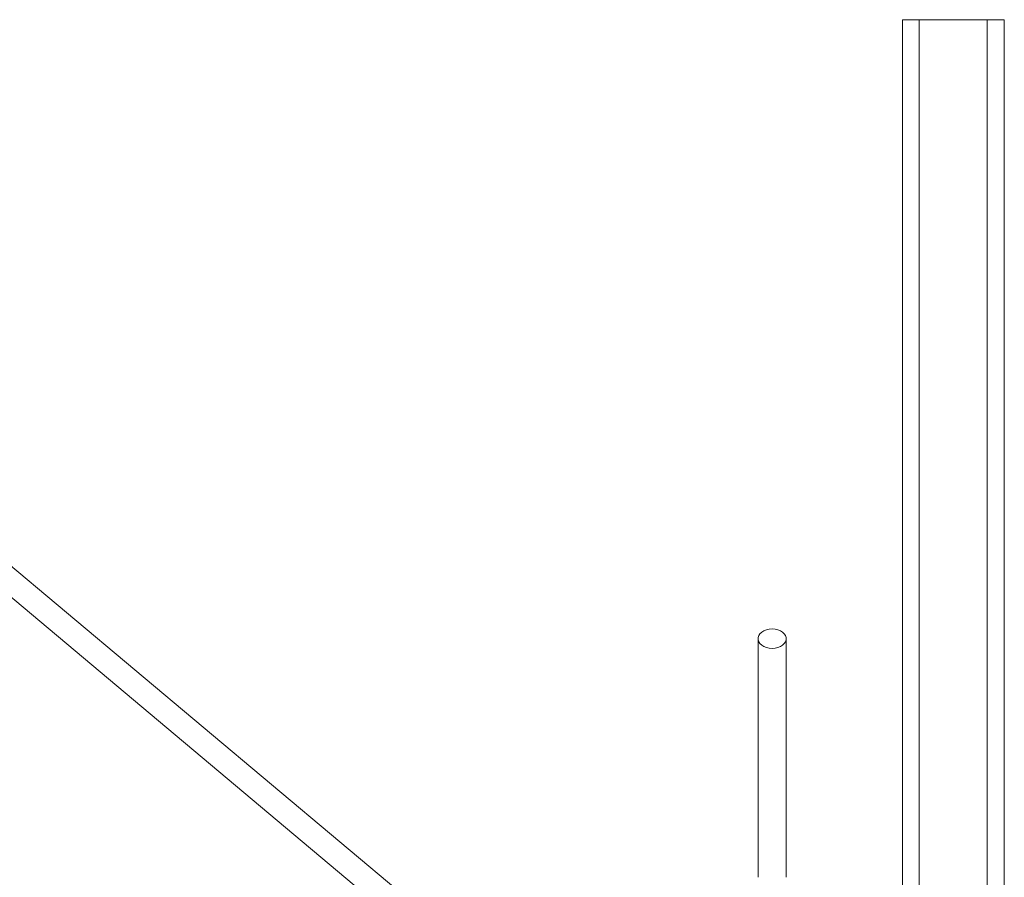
# Model space of a CAD drawing. Header units: millimetres. Extents: x 278 to 1769, y 540 to 2657.
# Tile 12 of 12: x 796 to 1377, y 2131 to 2638. Entities that reach past the tile are written whole.
import ezdxf

# ---------------------------------------------------------------- set-up
doc = ezdxf.new("R2010")
doc.units = ezdxf.units.MM

msp = doc.modelspace()

# ---------------------------------------------------------------- linework, layer by layer
at = {"color": 7, "linetype": 'Continuous', "lineweight": 15}
for p, q in [((1317.15, 2637.92), (1317.15, 2075.31)), ((1317.15, 2637.92), (1327.18, 2637.92)), ((1327.18, 2637.92), (1367.3, 2637.92)), ((1367.3, 2637.92), (1377.33, 2637.92)), ((1377.33, 2637.92), (1377.33, 2063.28)), ((1102.19, 2054.25), (694.87, 2396.03)), ((685.82, 2385.24), (1157.58, 1989.38))]:
    msp.add_line(p, q, dxfattribs=at)
at = {"color": 8, "linetype": 'Continuous', "lineweight": 15}
for p, q in [((1327.18, 2637.92), (1327.18, 2075.31)), ((1367.3, 2637.92), (1367.3, 2063.28))]:
    msp.add_line(p, q, dxfattribs=at)
at = {"color": 7, "linetype": 'Continuous', "lineweight": 15, "flags": 128}
msp.add_lwpolyline([(1240.27, 2266.65), (1238.55, 2266.78), (1236.91, 2267.15), (1235.41, 2267.75), (1234.12, 2268.56), (1233.11, 2269.53), (1232.4, 2270.63), (1232.04, 2271.81), (1232.04, 2273.02), (1232.4, 2274.19), (1233.11, 2275.29), (1234.12, 2276.27), (1235.41, 2277.07), (1236.91, 2277.68), (1238.55, 2278.05), (1240.27, 2278.17), (1241.99, 2278.05), (1243.64, 2277.68), (1245.14, 2277.07), (1246.42, 2276.27), (1247.44, 2275.29), (1248.14, 2274.19), (1248.5, 2273.02), (1248.5, 2271.81), (1248.14, 2270.63), (1247.44, 2269.53), (1246.42, 2268.56), (1245.14, 2267.75), (1243.64, 2267.15), (1241.99, 2266.78), (1240.27, 2266.65)], dxfattribs=at)
at = {"color": 7, "linetype": 'Continuous', "lineweight": 15}
for points, knots in [([(1232, 2272.41), (1232, 2269.66), (1232, 2264.39), (1232, 2256.74), (1232, 2249.62), (1232, 2243.05), (1232, 2237.38), (1232, 2232.59), (1232, 2228.64), (1232, 2225.09), (1232, 2221.77), (1232, 2218.16), (1232, 2213.82), (1232, 2208.51), (1232, 2202.3), (1232, 2195.12), (1232, 2186.9), (1232, 2177.63), (1232, 2167.37), (1232, 2156.18), (1232, 2144.11), (1232, 2135.78), (1232, 2131.48)], [0, 0, 0, 0, 0.074426, 0.1427, 0.204834, 0.260855, 0.310739, 0.345612, 0.376684, 0.403963, 0.427501, 0.451891, 0.484337, 0.521789, 0.564193, 0.611498, 0.66372, 0.721004, 0.783408, 0.850735, 0.922897, 1, 1, 1, 1]), ([(1248.55, 2131.48), (1248.55, 2135.21), (1248.55, 2142.41), (1248.55, 2152.77), (1248.55, 2162.29), (1248.55, 2170.94), (1248.55, 2178.7), (1248.55, 2185.54), (1248.55, 2191.46), (1248.55, 2196.48), (1248.55, 2200.9), (1248.55, 2205.44), (1248.55, 2210.62), (1248.55, 2216.66), (1248.55, 2223.31), (1248.55, 2230.5), (1248.55, 2238.1), (1248.55, 2246.09), (1248.55, 2254.46), (1248.55, 2263.28), (1248.55, 2269.3), (1248.55, 2272.41)], [0, 0, 0, 0, 0.06689, 0.128864, 0.185977, 0.238263, 0.285581, 0.327872, 0.365167, 0.39753, 0.424986, 0.452505, 0.489261, 0.532272, 0.58145, 0.636769, 0.698293, 0.764778, 0.83721, 0.915607, 1, 1, 1, 1])]:
    msp.add_open_spline(points, degree=3, knots=knots, dxfattribs=at)

doc.saveas('drawing.dxf')
